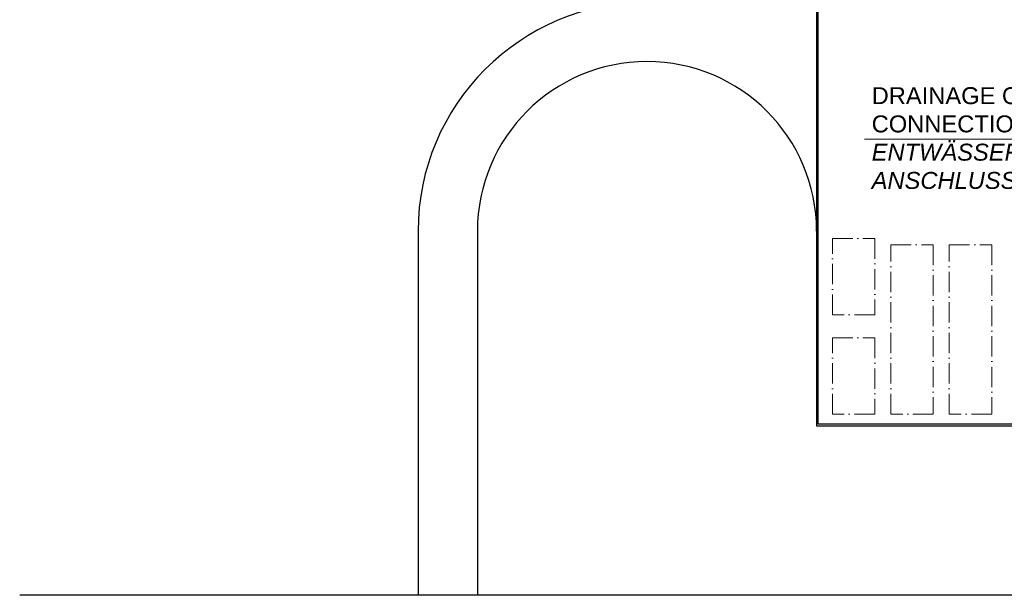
# Model space of a CAD drawing. Header units: millimetres. Extents: x -13331 to 209855, y -117294 to 47640.
# Tile 11 of 34: x -13331 to 44732, y -64544 to -30569. Entities that reach past the tile are written whole.
import ezdxf

# ---------------------------------------------------------------- set-up
doc = ezdxf.new("R2010")
doc.units = ezdxf.units.MM
doc.linetypes.add('ACAD_ISO10W100', pattern=[18, 12, -3, 0, -3])
doc.layers.add('Beschriftung', color=7, linetype='Continuous', lineweight=9)
doc.styles.add('LBB3.5M1000', font='isocp.shx', dxfattribs={"height": 3.5})

msp = doc.modelspace()

# ---------------------------------------------------------------- linework, layer by layer
for p, q in [((10161.40162, -43043.51548), (10161.40162, -64543.51548)), ((13661.40162, -43043.51548), (13661.40162, -64543.51548)), ((173101.62641, -64543.51548), (-13331.06248, -64543.51548))]:
    msp.add_line(p, q)
for points in [[(53227.80162, -29543.51548), (33661.40162, -29543.51548), (33661.40162, -54543.51548), (68661.40162, -54543.51548), (68661.40162, -29543.51548), (58527.80162, -29543.51548)], [(58427.80162, -29643.51548), (68561.40162, -29643.51548), (68561.40162, -54443.51548), (33761.40162, -54443.51548), (33761.40162, -29643.51548), (53327.80162, -29643.51548)]]:
    msp.add_lwpolyline(points)
at = {"linetype": 'ACAD_ISO10W100', "lineweight": 18, "ltscale": 100}
for points in [[(34590.96227, -47987.40472), (34590.96227, -43487.40472), (37090.96227, -43487.40472), (37090.96227, -47987.40472)], [(38039.72111, -43848.03592), (40539.72111, -43848.03592), (40539.72111, -53848.03592), (38039.72111, -53848.03592)], [(41488.47994, -43848.03592), (43988.47994, -43848.03592), (43988.47994, -53848.03592), (41488.47994, -53848.03592)], [(34590.96227, -53848.03592), (34590.96227, -49348.03592), (37090.96227, -49348.03592), (37090.96227, -53848.03592)]]:
    msp.add_lwpolyline(points, close=True, dxfattribs=at)
for radius, start in [(13500, 90), (10000, 0)]:
    msp.add_arc((23661.40162, -43043.51548), radius, start, 180)
at = {"layer": 'Beschriftung'}
msp.add_line((62600.74061, -37623.02028), (36492.01327, -37623.02028), dxfattribs=at)

# ---------------------------------------------------------------- texts
at = {"layer": 'Beschriftung', "insert": (36911.16731, -34553.55287), "char_height": 1000, "width": 27071.1943934, "attachment_point": 1, "style": 'LBB3.5M1000'}
msp.add_mtext('{\\fArial|b0|i0|c0|p34;DRAINAGE OF SURFACE,\\PCONNECTION TO FUEL SEPARATOR\\P\\fArial|b0|i1|c0|p34;ENTWÄSSERUNG DER FLÄCHE, ANSCHLUSS AN BENZINABSCHEIDER}', dxfattribs=at)

doc.saveas('drawing.dxf')
